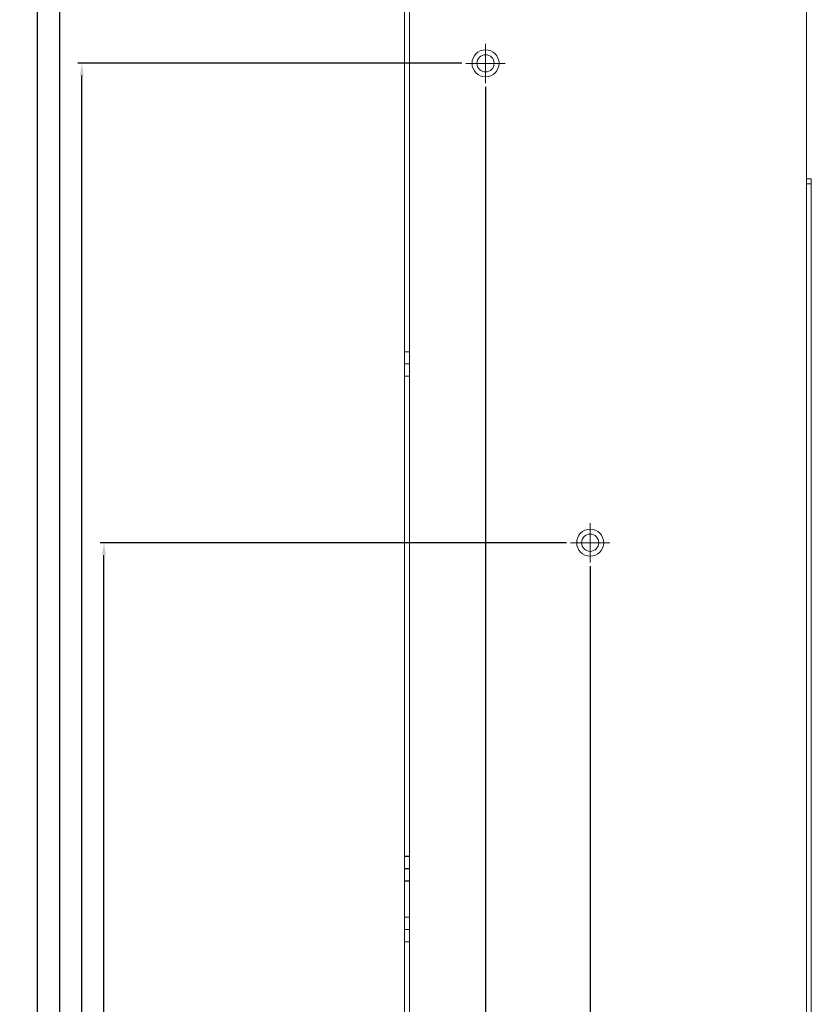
# Model space of a CAD drawing. Header units: millimetres. Extents: x 4497 to 11741, y 5958 to 12619.
# Tile 159 of 256: x 5030 to 5191, y 9613 to 9813. Entities that reach past the tile are written whole.
import ezdxf

# ---------------------------------------------------------------- set-up
doc = ezdxf.new("R2010")
doc.units = ezdxf.units.MM
doc.header["$LTSCALE"] = 0.8
doc.header["$PDMODE"] = 3
doc.header["$PDSIZE"] = 0.3125
doc.linetypes.add('CENTER', pattern=[50.8, 31.75, -6.35, 6.35, -6.35])
doc.linetypes.add('HIDDEN', pattern=[9.525, 6.35, -3.175])
doc.layers.get('0').update_dxf_attribs({"linetype": 'CONTINUOUS', "lineweight": 0})
doc.layers.get('Defpoints').update_dxf_attribs({"linetype": 'CONTINUOUS', "lineweight": 0})
for name, color, linetype, lineweight in [('1', 2, 'CENTER', 0), ('2', 3, 'CONTINUOUS', 0), ('3', 5, 'HIDDEN', 0), ('P', 1, 'CONTINUOUS', 0)]:
    doc.layers.add(name, color=color, linetype=linetype, lineweight=lineweight)
doc.styles.get("Standard").update_dxf_attribs({"font": 'romans.shx', "width": 0.8, "oblique": 5, "bigfont": 'whgtxt.shx'})
doc.dimstyles.get("Standard").update_dxf_attribs({"dimtxt": 2.5, "dimasz": 2.5, "dimexe": 0.8, "dimexo": 0.8, "dimgap": 0.8, "dimtad": 1, "dimdsep": 46, "dimtxsty": 'Standard', "dimcen": 0, "dimclrd": 3, "dimclre": 3, "dimclrt": 3, "dimazin": 0, "dimtp": 0.001, "dimtm": 0.001, "dimtfac": 1, "dimtmove": 0, "dimatfit": 3, "dimfxl": 0, "dimtolj": 1, "dimarcsym": 0})

# ---------------------------------------------------------------- blocks, each defined once
blk = doc.blocks.new('X')
at = {"layer": '1'}
for p, q in [((5251.84, 13719.59), (5251.84, 13727.59)), ((5247.84, 13723.59), (5255.84, 13723.59))]:
    blk.add_line(p, q, dxfattribs=at)
blk = doc.blocks.new('*D233')
at = {"color": 3, "lineweight": -2}
for p, q in [((5145.7, 9701.66), (5145.7, 9237.65)), ((5190.7, 9302.66), (5190.7, 9237.65)), ((5188.2, 9238.45), (5148.2, 9238.45))]:
    blk.add_line(p, q, dxfattribs=at)
at = {"color": 3}
for points in [[(5148.2, 9238.87), (5148.2, 9238.04), (5145.7, 9238.45)], [(5188.2, 9238.87), (5188.2, 9238.04), (5190.7, 9238.45)]]:
    blk.add_solid(points, dxfattribs=at)
at = {"layer": 'Defpoints', "color": 0}
for p in [(5145.7, 9702.46), (5190.7, 9303.46), (5145.7, 9238.45)]:
    blk.add_point(p, dxfattribs=at)
at = {"color": 3, "insert": (5168.2, 9240.5), "char_height": 2.5, "attachment_point": 5}
blk.add_mtext('\\A1;45', dxfattribs=at)
blk = doc.blocks.new('*D296')
at = {"layer": '2', "color": 3, "lineweight": -2}
for p, q in [((5140.9, 9706.46), (5045.95, 9706.46)), ((5046.75, 9305.96), (5046.75, 9703.96)), ((5107.1, 9303.46), (5045.95, 9303.46))]:
    blk.add_line(p, q, dxfattribs=at)
at = {"layer": '2', "color": 3}
for points in [[(5046.33, 9703.96), (5047.16, 9703.96), (5046.75, 9706.46)], [(5046.33, 9305.96), (5047.16, 9305.96), (5046.75, 9303.46)]]:
    blk.add_solid(points, dxfattribs=at)
at = {"layer": 'Defpoints', "color": 0}
for p in [(5046.75, 9706.46), (5141.7, 9706.46), (5107.9, 9303.46)]:
    blk.add_point(p, dxfattribs=at)
at = {"layer": '2', "color": 3, "insert": (5044.7, 9504.96), "char_height": 2.5, "attachment_point": 5, "rotation": 90}
blk.add_mtext('\\A1;403', dxfattribs=at)
blk = doc.blocks.new('*D297')
at = {"layer": '2', "color": 3, "lineweight": -2}
for p, q in [((5119.6, 9803.96), (5041.45, 9803.96)), ((5042.25, 9305.96), (5042.25, 9801.46)), ((5107.1, 9303.46), (5041.45, 9303.46))]:
    blk.add_line(p, q, dxfattribs=at)
at = {"layer": '2', "color": 3}
for points in [[(5041.83, 9801.46), (5042.66, 9801.46), (5042.25, 9803.96)], [(5041.83, 9305.96), (5042.66, 9305.96), (5042.25, 9303.46)]]:
    blk.add_solid(points, dxfattribs=at)
at = {"layer": 'Defpoints', "color": 0}
for p in [(5042.25, 9803.96), (5120.4, 9803.96), (5107.9, 9303.46)]:
    blk.add_point(p, dxfattribs=at)
at = {"layer": '2', "color": 3, "insert": (5040.2, 9553.71), "char_height": 2.5, "attachment_point": 5, "rotation": 90}
blk.add_mtext('\\A1;500.5', dxfattribs=at)
blk = doc.blocks.new('*D298')
at = {"layer": '2', "color": 3, "lineweight": -2}
for p, q in [((5113.1, 9871.46), (5036.95, 9871.46)), ((5037.75, 9305.96), (5037.75, 9868.96)), ((5107.1, 9303.46), (5036.95, 9303.46))]:
    blk.add_line(p, q, dxfattribs=at)
at = {"layer": '2', "color": 3}
for points in [[(5037.33, 9868.96), (5038.16, 9868.96), (5037.75, 9871.46)], [(5037.33, 9305.96), (5038.16, 9305.96), (5037.75, 9303.46)]]:
    blk.add_solid(points, dxfattribs=at)
at = {"layer": 'Defpoints', "color": 0}
for p in [(5037.75, 9871.46), (5113.9, 9871.46), (5107.9, 9303.46)]:
    blk.add_point(p, dxfattribs=at)
at = {"layer": '2', "color": 3, "insert": (5035.7, 9587.46), "char_height": 2.5, "attachment_point": 5, "rotation": 90}
blk.add_mtext('\\A1;568', dxfattribs=at)
blk = doc.blocks.new('*D299')
at = {"layer": '2', "color": 3, "lineweight": -2}
for p, q in [((5119.1, 9905.46), (5032.45, 9905.46)), ((5033.25, 9305.96), (5033.25, 9902.96)), ((5107.1, 9303.46), (5032.45, 9303.46))]:
    blk.add_line(p, q, dxfattribs=at)
at = {"layer": '2', "color": 3}
for points in [[(5032.83, 9902.96), (5033.66, 9902.96), (5033.25, 9905.46)], [(5032.83, 9305.96), (5033.66, 9305.96), (5033.25, 9303.46)]]:
    blk.add_solid(points, dxfattribs=at)
at = {"layer": 'Defpoints', "color": 0}
for p in [(5033.25, 9905.46), (5119.9, 9905.46), (5107.9, 9303.46)]:
    blk.add_point(p, dxfattribs=at)
at = {"layer": '2', "color": 3, "insert": (5031.2, 9604.46), "char_height": 2.5, "attachment_point": 5, "rotation": 90}
blk.add_mtext('\\A1;602', dxfattribs=at)
blk = doc.blocks.new('*D300')
at = {"layer": '2', "color": 3, "lineweight": -2}
for p, q in [((5124.4, 9799.16), (5124.4, 9222.96)), ((5190.7, 9302.66), (5190.7, 9222.96)), ((5188.2, 9223.76), (5126.9, 9223.76))]:
    blk.add_line(p, q, dxfattribs=at)
at = {"layer": '2', "color": 3}
for points in [[(5126.9, 9224.18), (5126.9, 9223.35), (5124.4, 9223.76)], [(5188.2, 9224.18), (5188.2, 9223.35), (5190.7, 9223.76)]]:
    blk.add_solid(points, dxfattribs=at)
at = {"layer": 'Defpoints', "color": 0}
for p in [(5124.4, 9799.96), (5190.7, 9303.46), (5124.4, 9223.76)]:
    blk.add_point(p, dxfattribs=at)
at = {"layer": '2', "color": 3, "insert": (5157.55, 9225.81), "char_height": 2.5, "attachment_point": 5}
blk.add_mtext('\\A1;66.3', dxfattribs=at)

msp = doc.modelspace()

# ---------------------------------------------------------------- linework, layer by layer
at = {"linetype": 'Continuous'}
for p, q in [((5107.898, 9297.457), (5107.898, 9870.457)), ((5108.898, 9870.457), (5108.898, 9303.457))]:
    msp.add_line(p, q, dxfattribs=at)
for radius in [2.75, 1.75]:
    msp.add_circle((5124.398, 9803.957), radius, dxfattribs=at)
at = {"layer": '3'}
for p, q in [((5189.698, 9779.457), (5190.698, 9779.457)), ((5107.898, 9745.307), (5107.898, 9740.307)), ((5108.898, 9745.307), (5107.898, 9745.307)), ((5108.898, 9745.307), (5108.898, 9740.307)), ((5107.898, 9742.807), (5108.898, 9742.807)), ((5108.898, 9740.307), (5107.898, 9740.307)), ((5107.898, 9642.707), (5107.898, 9637.657)), ((5108.898, 9642.707), (5107.898, 9642.707)), ((5108.898, 9642.657), (5107.898, 9642.657)), ((5108.898, 9642.707), (5108.898, 9637.657)), ((5107.898, 9640.207), (5108.898, 9640.207)), ((5107.898, 9640.157), (5108.898, 9640.157)), ((5108.898, 9637.707), (5107.898, 9637.707)), ((5108.898, 9637.657), (5107.898, 9637.657)), ((5107.898, 9630.307), (5107.898, 9625.307)), ((5108.898, 9630.307), (5107.898, 9630.307)), ((5108.898, 9630.307), (5108.898, 9625.307)), ((5107.898, 9627.807), (5108.898, 9627.807)), ((5108.898, 9625.307), (5107.898, 9625.307))]:
    msp.add_line(p, q, dxfattribs=at)
at = {"layer": 'P', "linetype": 'Continuous'}
for p, q in [((5189.698, 9902.457), (5189.698, 9303.457)), ((5190.698, 9780.457), (5189.698, 9780.457)), ((5190.698, 9780.457), (5190.698, 9303.457))]:
    msp.add_line(p, q, dxfattribs=at)
for radius in [2.75, 1.75]:
    msp.add_circle((5145.698, 9706.457), radius, dxfattribs=at)

# ---------------------------------------------------------------- block references
for p in [(-127.441, -3919.636), (-106.141, -4017.136)]:
    msp.add_blockref('X', p)

# ---------------------------------------------------------------- dimensions: what is measured, and where the dimension line sits
dim = msp.add_linear_dim(base=(5145.698, 9238.454), p1=(5190.698, 9303.457), p2=(5145.698, 9702.457), dimstyle='Standard', override={"dimazin": 2})
dim.commit()
dim.dimension.update_dxf_attribs({"geometry": '*D233', "text_midpoint": (5168.198, 9240.504)})
at = {"layer": '2'}
for base, p2, picture, middle in [((5033.248, 9905.457), (5119.898, 9905.457), '*D299', (5031.198, 9604.457)), ((5037.748, 9871.457), (5113.898, 9871.457), '*D298', (5035.698, 9587.457)), ((5042.248, 9803.957), (5120.398, 9803.957), '*D297', (5040.198, 9553.707)), ((5046.748, 9706.457), (5141.698, 9706.457), '*D296', (5044.698, 9504.957))]:
    dim = msp.add_linear_dim(base=base, p1=(5107.898, 9303.457), p2=p2, angle=90, dimstyle='Standard', override={"dimazin": 2}, dxfattribs=at)
    dim.commit()
    dim.dimension.update_dxf_attribs({"geometry": picture, "text_midpoint": middle})
dim = msp.add_linear_dim(base=(5124.398, 9223.765), p1=(5190.698, 9303.457), p2=(5124.398, 9799.957), dimstyle='Standard', override={"dimazin": 2}, dxfattribs=at)
dim.commit()
dim.dimension.update_dxf_attribs({"geometry": '*D300', "text_midpoint": (5157.548, 9225.815)})

doc.saveas('drawing.dxf')
